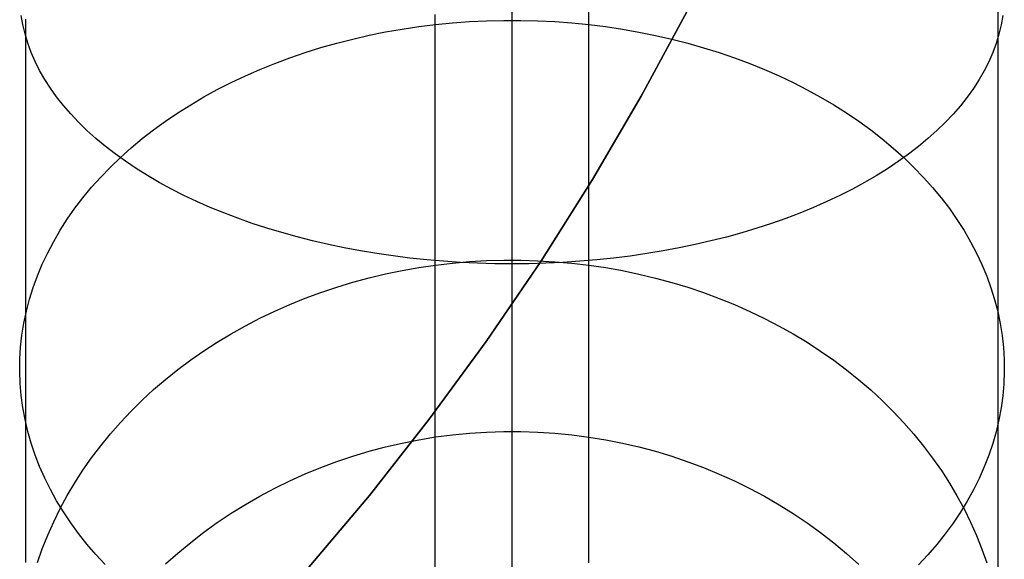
# Model space of a CAD drawing. Header units: millimetres. Extents: x 492 to 1282, y -834 to -234.
# Tile 69 of 93: x 1266.17 to 1282.17, y -818.24 to -809.48. Entities that reach past the tile are written whole.
import ezdxf

# ---------------------------------------------------------------- set-up
doc = ezdxf.new("R2010")
doc.units = ezdxf.units.MM
doc.layers.add('Volume$Layer 03', color=7, linetype='Continuous', true_color=0x000000)

msp = doc.modelspace()

# ---------------------------------------------------------------- linework, layer by layer
at = {"layer": 'Volume$Layer 03'}
for p, q in [((1282.076, -809.799, 5.181), (1282.076, -808.665, 4.466)), ((1275.423, -809.555, 16.718), (1275.423, -808.816, 16.003)), ((1274.174, -809.114, 6.225), (1274.174, -810.186, 6.955)), ((1266.225, -809.557, 5.443), (1266.199, -809.406, 5.675)), ((1272.926, -810.769, -2.011), (1272.926, -809.39, -2.756)), ((1276.273, -810.719, 392.5), (1277.019, -809.337, 392.5)), ((1277.019, -809.337, 390), (1276.273, -810.719, 390)), ((1277.019, -809.337, 391.25), (1276.273, -810.719, 391.25)), ((1266.261, -809.708, 5.213), (1266.225, -809.557, 5.443)), ((1266.272, -810.479, 8.716), (1266.272, -809.466, 7.975)), ((1272.66, -809.588, 16.685), (1272.934, -809.554, 16.718)), ((1272.934, -809.554, 16.718), (1273.209, -809.527, 16.745)), ((1273.209, -809.527, 16.745), (1273.485, -809.507, 16.766)), ((1273.485, -809.507, 16.766), (1273.762, -809.493, 16.779)), ((1273.762, -809.493, 16.779), (1274.04, -809.487, 16.786)), ((1274.04, -809.487, 16.786), (1274.317, -809.487, 16.786)), ((1274.317, -809.487, 16.786), (1274.595, -809.494, 16.779)), ((1274.595, -809.494, 16.779), (1274.872, -809.507, 16.765)), ((1274.872, -809.507, 16.765), (1275.148, -809.528, 16.745)), ((1275.148, -809.528, 16.745), (1275.423, -809.555, 16.718)), ((1275.423, -810.269, 17.457), (1275.423, -809.555, 16.718)), ((1275.423, -809.555, 16.718), (1275.696, -809.589, 16.684)), ((1282.123, -809.561, 5.437), (1282.087, -809.712, 5.207)), ((1282.15, -809.41, 5.669), (1282.123, -809.561, 5.437)), ((1266.306, -809.858, 4.984), (1266.261, -809.708, 5.213)), ((1271.588, -809.79, 16.483), (1271.852, -809.729, 16.543)), ((1271.852, -809.729, 16.543), (1272.119, -809.676, 16.597)), ((1272.119, -809.676, 16.597), (1272.388, -809.628, 16.644)), ((1272.388, -809.628, 16.644), (1272.66, -809.588, 16.685)), ((1275.696, -809.589, 16.684), (1275.968, -809.63, 16.643)), ((1275.968, -809.63, 16.643), (1276.238, -809.677, 16.595)), ((1276.238, -809.677, 16.595), (1276.505, -809.731, 16.542)), ((1282.087, -809.712, 5.207), (1282.041, -809.862, 4.978)), ((1266.361, -810.007, 4.756), (1266.306, -809.858, 4.984)), ((1271.069, -809.929, 16.343), (1271.326, -809.856, 16.416)), ((1271.326, -809.856, 16.416), (1271.588, -809.79, 16.483)), ((1276.505, -809.731, 16.542), (1276.769, -809.791, 16.481)), ((1276.769, -809.791, 16.481), (1277.03, -809.858, 16.414)), ((1277.03, -809.858, 16.414), (1277.288, -809.932, 16.341)), ((1282.041, -809.862, 4.978), (1281.986, -810.011, 4.75)), ((1282.076, -810.906, 5.935), (1282.076, -809.799, 5.181)), ((1266.426, -810.155, 4.53), (1266.361, -810.007, 4.756)), ((1270.565, -810.094, 16.178), (1270.815, -810.009, 16.264)), ((1270.815, -810.009, 16.264), (1271.069, -809.929, 16.343)), ((1277.288, -809.932, 16.341), (1277.542, -810.011, 16.261)), ((1277.542, -810.011, 16.261), (1277.791, -810.097, 16.176)), ((1281.986, -810.011, 4.75), (1281.922, -810.159, 4.524)), ((1266.499, -810.301, 4.306), (1266.426, -810.155, 4.53)), ((1270.078, -810.284, 15.989), (1270.319, -810.186, 16.087)), ((1270.319, -810.186, 16.087), (1270.565, -810.094, 16.178)), ((1274.174, -810.186, 6.955), (1274.174, -811.233, 7.721)), ((1277.791, -810.097, 16.176), (1278.037, -810.189, 16.084)), ((1278.037, -810.189, 16.084), (1278.278, -810.286, 15.986)), ((1281.922, -810.159, 4.524), (1281.848, -810.305, 4.3)), ((1266.582, -810.446, 4.084), (1266.499, -810.301, 4.306)), ((1269.842, -810.387, 15.886), (1270.078, -810.284, 15.989)), ((1275.423, -810.958, 18.219), (1275.423, -810.269, 17.457)), ((1278.278, -810.286, 15.986), (1278.514, -810.39, 15.882)), ((1281.848, -810.305, 4.3), (1281.764, -810.45, 4.078)), ((1266.272, -811.466, 9.491), (1266.272, -810.479, 8.716)), ((1266.674, -810.59, 3.865), (1266.582, -810.446, 4.084)), ((1269.386, -810.611, 15.662), (1269.611, -810.496, 15.776)), ((1269.611, -810.496, 15.776), (1269.842, -810.387, 15.886)), ((1278.514, -810.39, 15.882), (1278.744, -810.499, 15.773)), ((1278.744, -810.499, 15.773), (1278.969, -810.614, 15.658)), ((1281.764, -810.45, 4.078), (1281.672, -810.593, 3.859)), ((1266.775, -810.731, 3.648), (1266.674, -810.59, 3.865)), ((1269.166, -810.731, 15.541), (1269.386, -810.611, 15.662)), ((1278.969, -810.614, 15.658), (1279.189, -810.735, 15.538)), ((1281.672, -810.593, 3.859), (1281.571, -810.735, 3.642)), ((1266.885, -810.871, 3.435), (1266.775, -810.731, 3.648)), ((1268.953, -810.857, 15.416), (1269.166, -810.731, 15.541)), ((1272.926, -812.122, -1.22), (1272.926, -810.769, -2.011)), ((1275.48, -812.075, 392.5), (1276.273, -810.719, 392.5)), ((1276.273, -810.719, 390), (1275.48, -812.075, 390)), ((1276.273, -810.719, 391.25), (1275.48, -812.075, 391.25)), ((1279.189, -810.735, 15.538), (1279.402, -810.86, 15.412)), ((1281.571, -810.735, 3.642), (1281.46, -810.874, 3.429)), ((1267.004, -811.008, 3.225), (1266.885, -810.871, 3.435)), ((1267.132, -811.143, 3.018), (1267.004, -811.008, 3.225)), ((1268.545, -811.123, 15.149), (1268.746, -810.988, 15.285)), ((1268.746, -810.988, 15.285), (1268.953, -810.857, 15.416)), ((1275.423, -811.62, 19.006), (1275.423, -810.958, 18.219)), ((1279.402, -810.86, 15.412), (1279.609, -810.991, 15.281)), ((1279.609, -810.991, 15.281), (1279.81, -811.127, 15.145)), ((1281.46, -810.874, 3.429), (1281.341, -811.012, 3.219)), ((1282.076, -811.988, 6.727), (1282.076, -810.906, 5.935)), ((1267.268, -811.275, 2.815), (1267.132, -811.143, 3.018)), ((1268.351, -811.264, 15.009), (1268.545, -811.123, 15.149)), ((1279.81, -811.127, 15.145), (1280.003, -811.268, 15.005)), ((1281.214, -811.147, 3.013), (1281.078, -811.279, 2.81)), ((1281.341, -811.012, 3.219), (1281.214, -811.147, 3.013)), ((1267.412, -811.405, 2.617), (1267.268, -811.275, 2.815)), ((1268.164, -811.409, 14.863), (1268.351, -811.264, 15.009)), ((1274.174, -811.233, 7.721), (1274.174, -812.254, 8.523)), ((1280.003, -811.268, 15.005), (1280.19, -811.413, 14.859)), ((1281.078, -811.279, 2.81), (1280.933, -811.409, 2.612)), ((1266.272, -812.426, 10.3), (1266.272, -811.466, 9.491)), ((1267.564, -811.532, 2.422), (1267.412, -811.405, 2.617)), ((1267.985, -811.559, 14.714), (1268.164, -811.409, 14.863)), ((1280.19, -811.413, 14.859), (1280.369, -811.563, 14.709)), ((1280.933, -811.409, 2.612), (1280.78, -811.536, 2.417)), ((1267.725, -811.656, 2.233), (1267.564, -811.532, 2.422)), ((1267.812, -811.713, 14.56), (1267.985, -811.559, 14.714)), ((1275.423, -812.255, 19.814), (1275.423, -811.62, 19.006)), ((1280.369, -811.563, 14.709), (1280.541, -811.717, 14.555)), ((1280.78, -811.536, 2.417), (1280.62, -811.66, 2.228)), ((1267.648, -811.871, 14.401), (1267.812, -811.713, 14.56)), ((1267.893, -811.777, 2.048), (1267.725, -811.656, 2.233)), ((1268.069, -811.895, 1.868), (1267.893, -811.777, 2.048)), ((1280.451, -811.781, 2.043), (1280.276, -811.898, 1.863)), ((1280.62, -811.66, 2.228), (1280.451, -811.781, 2.043)), ((1280.541, -811.717, 14.555), (1280.706, -811.876, 14.397)), ((1267.491, -812.033, 14.239), (1267.648, -811.871, 14.401)), ((1268.252, -812.009, 1.693), (1268.069, -811.895, 1.868)), ((1280.276, -811.898, 1.863), (1280.092, -812.012, 1.688)), ((1280.706, -811.876, 14.397), (1280.862, -812.038, 14.235)), ((1267.343, -812.199, 14.073), (1267.491, -812.033, 14.239)), ((1268.442, -812.12, 1.524), (1268.252, -812.009, 1.693)), ((1268.639, -812.227, 1.36), (1268.442, -812.12, 1.524)), ((1272.926, -813.447, -0.382), (1272.926, -812.122, -1.22)), ((1274.641, -813.403, 392.5), (1275.48, -812.075, 392.5)), ((1275.48, -812.075, 390), (1274.641, -813.403, 390)), ((1275.48, -812.075, 391.25), (1274.641, -813.403, 391.25)), ((1279.902, -812.123, 1.519), (1279.705, -812.23, 1.356)), ((1280.092, -812.012, 1.688), (1279.902, -812.123, 1.519)), ((1280.862, -812.038, 14.235), (1281.01, -812.204, 14.069)), ((1282.076, -813.042, 7.555), (1282.076, -811.988, 6.727)), ((1267.202, -812.369, 13.904), (1267.343, -812.199, 14.073)), ((1268.843, -812.33, 1.202), (1268.639, -812.227, 1.36)), ((1274.174, -812.254, 8.523), (1274.174, -813.246, 9.359)), ((1275.423, -812.862, 20.643), (1275.423, -812.255, 19.814)), ((1279.705, -812.23, 1.356), (1279.501, -812.333, 1.198)), ((1281.01, -812.204, 14.069), (1281.15, -812.373, 13.899)), ((1266.272, -813.357, 11.14), (1266.272, -812.426, 10.3)), ((1267.07, -812.541, 13.731), (1267.202, -812.369, 13.904)), ((1269.053, -812.43, 1.05), (1268.843, -812.33, 1.202)), ((1269.269, -812.525, 0.905), (1269.053, -812.43, 1.05)), ((1279.29, -812.432, 1.046), (1279.074, -812.527, 0.901)), ((1279.501, -812.333, 1.198), (1279.29, -812.432, 1.046)), ((1281.15, -812.373, 13.899), (1281.282, -812.546, 13.726)), ((1266.947, -812.717, 13.555), (1267.07, -812.541, 13.731)), ((1269.492, -812.616, 0.765), (1269.269, -812.525, 0.905)), ((1279.074, -812.527, 0.901), (1278.851, -812.618, 0.762)), ((1281.282, -812.546, 13.726), (1281.405, -812.722, 13.55)), ((1266.832, -812.896, 13.376), (1266.947, -812.717, 13.555)), ((1269.72, -812.703, 0.632), (1269.492, -812.616, 0.765)), ((1269.953, -812.785, 0.506), (1269.72, -812.703, 0.632)), ((1278.623, -812.705, 0.629), (1278.39, -812.787, 0.503)), ((1278.851, -812.618, 0.762), (1278.623, -812.705, 0.629)), ((1281.405, -812.722, 13.55), (1281.52, -812.901, 13.371)), ((1266.727, -813.078, 13.195), (1266.832, -812.896, 13.376)), ((1270.191, -812.863, 0.387), (1269.953, -812.785, 0.506)), ((1270.435, -812.936, 0.275), (1270.191, -812.863, 0.387)), ((1275.423, -813.44, 21.493), (1275.423, -812.862, 20.643)), ((1278.151, -812.865, 0.384), (1277.908, -812.938, 0.272)), ((1278.39, -812.787, 0.503), (1278.151, -812.865, 0.384)), ((1281.52, -812.901, 13.371), (1281.625, -813.083, 13.19)), ((1266.63, -813.262, 13.011), (1266.727, -813.078, 13.195)), ((1270.682, -813.005, 0.17), (1270.435, -812.936, 0.275)), ((1270.934, -813.069, 0.072), (1270.682, -813.005, 0.17)), ((1271.19, -813.128, -0.018), (1270.934, -813.069, 0.072)), ((1277.408, -813.071, 0.07), (1277.152, -813.13, -0.021)), ((1277.66, -813.007, 0.167), (1277.408, -813.071, 0.07)), ((1277.908, -812.938, 0.272), (1277.66, -813.007, 0.167)), ((1281.625, -813.083, 13.19), (1281.722, -813.267, 13.006)), ((1282.076, -814.067, 8.418), (1282.076, -813.042, 7.555)), ((1271.449, -813.182, -0.101), (1271.19, -813.128, -0.018)), ((1271.712, -813.232, -0.177), (1271.449, -813.182, -0.101)), ((1271.978, -813.276, -0.244), (1271.712, -813.232, -0.177)), ((1274.174, -813.246, 9.359), (1274.174, -814.209, 10.228)), ((1276.63, -813.233, -0.179), (1276.364, -813.277, -0.246)), ((1276.893, -813.184, -0.103), (1276.63, -813.233, -0.179)), ((1277.152, -813.13, -0.021), (1276.893, -813.184, -0.103)), ((1266.272, -814.26, 12.013), (1266.272, -813.357, 11.14)), ((1266.542, -813.448, 12.825), (1266.63, -813.262, 13.011)), ((1272.246, -813.315, -0.304), (1271.978, -813.276, -0.244)), ((1272.517, -813.349, -0.356), (1272.246, -813.315, -0.304)), ((1272.789, -813.378, -0.401), (1272.517, -813.349, -0.356)), ((1273.064, -813.402, -0.437), (1272.789, -813.378, -0.401)), ((1273.339, -813.42, -0.465), (1273.064, -813.402, -0.437)), ((1273.209, -813.431, 21.552), (1273.485, -813.407, 21.567)), ((1273.485, -813.407, 21.567), (1273.762, -813.391, 21.578)), ((1273.757, -814.702, 392.5), (1274.641, -813.403, 392.5)), ((1274.641, -813.403, 390), (1273.757, -814.702, 390)), ((1274.641, -813.403, 391.25), (1273.757, -814.702, 391.25)), ((1273.762, -813.391, 21.578), (1274.04, -813.383, 21.583)), ((1274.04, -813.383, 21.583), (1274.318, -813.383, 21.583)), ((1274.318, -813.383, 21.583), (1274.595, -813.392, 21.578)), ((1274.595, -813.392, 21.578), (1274.872, -813.408, 21.567)), ((1274.872, -813.408, 21.567), (1275.148, -813.432, 21.551)), ((1275.278, -813.402, -0.438), (1275.002, -813.421, -0.466)), ((1275.552, -813.379, -0.402), (1275.278, -813.402, -0.438)), ((1275.825, -813.35, -0.358), (1275.552, -813.379, -0.402)), ((1276.096, -813.316, -0.306), (1275.825, -813.35, -0.358)), ((1276.364, -813.277, -0.246), (1276.096, -813.316, -0.306)), ((1281.722, -813.267, 13.006), (1281.809, -813.453, 12.819)), ((1266.463, -813.636, 12.636), (1266.542, -813.448, 12.825)), ((1272.119, -813.607, 21.437), (1272.389, -813.551, 21.473)), ((1272.389, -813.551, 21.473), (1272.66, -813.503, 21.505)), ((1272.66, -813.503, 21.505), (1272.934, -813.463, 21.531)), ((1272.926, -814.743, 0.499), (1272.926, -813.447, -0.382)), ((1272.934, -813.463, 21.531), (1273.209, -813.431, 21.552)), ((1273.616, -813.433, -0.485), (1273.339, -813.42, -0.465)), ((1273.893, -813.441, -0.498), (1273.616, -813.433, -0.485)), ((1274.171, -813.444, -0.502), (1273.893, -813.441, -0.498)), ((1274.448, -813.442, -0.498), (1274.171, -813.444, -0.502)), ((1274.726, -813.434, -0.486), (1274.448, -813.442, -0.498)), ((1275.002, -813.421, -0.466), (1274.726, -813.434, -0.486)), ((1275.148, -813.432, 21.551), (1275.423, -813.464, 21.53)), ((1275.423, -813.989, 22.362), (1275.423, -813.44, 21.493)), ((1275.423, -813.464, 21.53), (1275.697, -813.505, 21.504)), ((1275.697, -813.505, 21.504), (1275.968, -813.553, 21.472)), ((1275.968, -813.553, 21.472), (1276.238, -813.609, 21.436)), ((1281.809, -813.453, 12.819), (1281.888, -813.642, 12.631)), ((1266.394, -813.826, 12.446), (1266.463, -813.636, 12.636)), ((1271.588, -813.742, 21.349), (1271.852, -813.671, 21.395)), ((1271.852, -813.671, 21.395), (1272.119, -813.607, 21.437)), ((1276.238, -813.609, 21.436), (1276.505, -813.673, 21.394)), ((1276.505, -813.673, 21.394), (1276.769, -813.744, 21.347)), ((1281.888, -813.642, 12.631), (1281.957, -813.832, 12.441)), ((1266.334, -814.018, 12.254), (1266.394, -813.826, 12.446)), ((1271.069, -813.907, 21.24), (1271.327, -813.821, 21.297)), ((1271.327, -813.821, 21.297), (1271.588, -813.742, 21.349)), ((1276.769, -813.744, 21.347), (1277.03, -813.823, 21.295)), ((1277.03, -813.823, 21.295), (1277.288, -813.91, 21.239)), ((1281.957, -813.832, 12.441), (1282.016, -814.024, 12.249)), ((1266.284, -814.211, 12.061), (1266.334, -814.018, 12.254)), ((1270.565, -814.103, 21.113), (1270.815, -814.001, 21.179)), ((1270.815, -814.001, 21.179), (1271.069, -813.907, 21.24)), ((1275.423, -814.508, 23.249), (1275.423, -813.989, 22.362)), ((1277.288, -813.91, 21.239), (1277.542, -814.004, 21.177)), ((1277.542, -814.004, 21.177), (1277.792, -814.106, 21.111)), ((1282.016, -814.024, 12.249), (1282.067, -814.217, 12.056)), ((1270.319, -814.211, 21.042), (1270.565, -814.103, 21.113)), ((1277.792, -814.106, 21.111), (1278.037, -814.215, 21.04)), ((1282.076, -815.062, 9.316), (1282.076, -814.067, 8.418)), ((1266.243, -814.405, 11.867), (1266.284, -814.211, 12.061)), ((1266.272, -815.132, 12.915), (1266.272, -814.26, 12.013)), ((1269.842, -814.449, 20.886), (1270.078, -814.327, 20.966)), ((1270.078, -814.327, 20.966), (1270.319, -814.211, 21.042)), ((1274.174, -814.209, 10.228), (1274.174, -815.143, 11.13)), ((1278.037, -814.215, 21.04), (1278.278, -814.33, 20.964)), ((1278.278, -814.33, 20.964), (1278.514, -814.453, 20.884)), ((1282.067, -814.217, 12.056), (1282.107, -814.411, 11.862)), ((1266.211, -814.601, 11.672), (1266.243, -814.405, 11.867)), ((1269.611, -814.578, 20.802), (1269.842, -814.449, 20.886)), ((1275.423, -814.996, 24.153), (1275.423, -814.508, 23.249)), ((1278.514, -814.453, 20.884), (1278.744, -814.582, 20.799)), ((1282.107, -814.411, 11.862), (1282.138, -814.606, 11.666)), ((1266.189, -814.796, 11.476), (1266.211, -814.601, 11.672)), ((1269.386, -814.714, 20.713), (1269.611, -814.578, 20.802)), ((1278.744, -814.582, 20.799), (1278.97, -814.718, 20.71)), ((1282.138, -814.606, 11.666), (1282.16, -814.802, 11.471)), ((1266.177, -814.993, 11.28), (1266.189, -814.796, 11.476)), ((1269.167, -814.857, 20.62), (1269.386, -814.714, 20.713)), ((1272.829, -815.969, 392.5), (1273.757, -814.702, 392.5)), ((1273.757, -814.702, 390), (1272.829, -815.969, 390)), ((1273.757, -814.702, 391.25), (1272.829, -815.969, 391.25)), ((1272.926, -816.008, 1.425), (1272.926, -814.743, 0.499)), ((1278.97, -814.718, 20.71), (1279.189, -814.861, 20.617)), ((1282.16, -814.802, 11.471), (1282.172, -814.998, 11.274)), ((1266.175, -815.189, 11.084), (1266.177, -814.993, 11.28)), ((1268.746, -815.16, 20.422), (1268.953, -815.005, 20.523)), ((1268.953, -815.005, 20.523), (1269.167, -814.857, 20.62)), ((1275.423, -815.453, 25.073), (1275.423, -814.996, 24.153)), ((1279.189, -814.861, 20.617), (1279.402, -815.01, 20.52)), ((1282.172, -814.998, 11.274), (1282.174, -815.194, 11.078)), ((1266.272, -815.972, 13.847), (1266.272, -815.132, 12.915)), ((1268.545, -815.321, 20.317), (1268.746, -815.16, 20.422)), ((1274.174, -815.143, 11.13), (1274.174, -816.044, 12.063)), ((1279.402, -815.01, 20.52), (1279.609, -815.165, 20.418)), ((1279.609, -815.165, 20.418), (1279.81, -815.326, 20.313)), ((1282.076, -816.026, 10.247), (1282.076, -815.062, 9.316)), ((1266.182, -815.385, 10.887), (1266.175, -815.189, 11.084)), ((1268.351, -815.487, 20.208), (1268.545, -815.321, 20.317)), ((1279.81, -815.326, 20.313), (1280.003, -815.492, 20.204)), ((1282.174, -815.194, 11.078), (1282.167, -815.391, 10.882)), ((1266.199, -815.581, 10.691), (1266.182, -815.385, 10.887)), ((1268.164, -815.659, 20.095), (1268.351, -815.487, 20.208)), ((1275.423, -815.879, 26.009), (1275.423, -815.453, 25.073)), ((1282.167, -815.391, 10.882), (1282.15, -815.587, 10.686)), ((1266.225, -815.777, 10.496), (1266.199, -815.581, 10.691)), ((1280.003, -815.492, 20.204), (1280.19, -815.664, 20.092)), ((1282.15, -815.587, 10.686), (1282.123, -815.782, 10.49)), ((1266.261, -815.971, 10.301), (1266.225, -815.777, 10.496)), ((1267.985, -815.836, 19.979), (1268.164, -815.659, 20.095)), ((1280.19, -815.664, 20.092), (1280.369, -815.842, 19.976)), ((1282.123, -815.782, 10.49), (1282.087, -815.977, 10.296)), ((1267.813, -816.019, 19.86), (1267.985, -815.836, 19.979)), ((1275.423, -816.272, 26.958), (1275.423, -815.879, 26.009)), ((1280.369, -815.842, 19.976), (1280.541, -816.024, 19.857)), ((1266.306, -816.165, 10.107), (1266.261, -815.971, 10.301)), ((1266.272, -816.781, 14.806), (1266.272, -815.972, 13.847)), ((1267.648, -816.206, 19.738), (1267.813, -816.019, 19.86)), ((1271.859, -817.204, 392.5), (1272.829, -815.969, 392.5)), ((1272.829, -815.969, 390), (1271.859, -817.204, 390)), ((1272.829, -815.969, 391.25), (1271.859, -817.204, 391.25)), ((1272.926, -817.241, 2.393), (1272.926, -816.008, 1.425)), ((1274.174, -816.044, 12.063), (1274.174, -816.914, 13.026)), ((1280.541, -816.024, 19.857), (1280.706, -816.211, 19.734)), ((1282.087, -815.977, 10.296), (1282.041, -816.171, 10.102)), ((1282.076, -816.957, 11.211), (1282.076, -816.026, 10.247)), ((1266.361, -816.358, 9.915), (1266.306, -816.165, 10.107)), ((1267.491, -816.398, 19.612), (1267.648, -816.206, 19.738)), ((1272.661, -816.301, 26.904), (1272.934, -816.256, 26.921)), ((1272.934, -816.256, 26.921), (1273.209, -816.221, 26.936)), ((1273.209, -816.221, 26.936), (1273.485, -816.194, 26.946)), ((1273.485, -816.194, 26.946), (1273.762, -816.176, 26.953)), ((1273.762, -816.176, 26.953), (1274.04, -816.168, 26.957)), ((1274.04, -816.168, 26.957), (1274.318, -816.168, 26.957)), ((1274.318, -816.168, 26.957), (1274.595, -816.177, 26.953)), ((1274.595, -816.177, 26.953), (1274.872, -816.195, 26.946)), ((1274.872, -816.195, 26.946), (1275.148, -816.222, 26.935)), ((1275.148, -816.222, 26.935), (1275.423, -816.258, 26.921)), ((1275.423, -816.258, 26.921), (1275.697, -816.303, 26.903)), ((1275.423, -816.633, 27.921), (1275.423, -816.272, 26.958)), ((1280.706, -816.211, 19.734), (1280.862, -816.404, 19.609)), ((1282.041, -816.171, 10.102), (1281.986, -816.363, 9.91)), ((1266.426, -816.549, 9.724), (1266.361, -816.358, 9.915)), ((1267.343, -816.594, 19.484), (1267.491, -816.398, 19.612)), ((1271.852, -816.487, 26.83), (1272.119, -816.416, 26.858)), ((1272.119, -816.416, 26.858), (1272.389, -816.354, 26.883)), ((1272.389, -816.354, 26.883), (1272.661, -816.301, 26.904)), ((1275.697, -816.303, 26.903), (1275.969, -816.356, 26.882)), ((1275.969, -816.356, 26.882), (1276.238, -816.418, 26.857)), ((1276.238, -816.418, 26.857), (1276.505, -816.489, 26.829)), ((1280.862, -816.404, 19.609), (1281.01, -816.6, 19.48)), ((1281.986, -816.363, 9.91), (1281.921, -816.554, 9.719)), ((1266.499, -816.738, 9.535), (1266.426, -816.549, 9.724)), ((1267.203, -816.795, 19.353), (1267.343, -816.594, 19.484)), ((1271.327, -816.654, 26.764), (1271.588, -816.566, 26.799)), ((1271.588, -816.566, 26.799), (1271.852, -816.487, 26.83)), ((1276.505, -816.489, 26.829), (1276.769, -816.569, 26.798)), ((1276.769, -816.569, 26.798), (1277.03, -816.657, 26.763)), ((1281.01, -816.6, 19.48), (1281.151, -816.801, 19.349)), ((1281.921, -816.554, 9.719), (1281.848, -816.743, 9.529)), ((1266.582, -816.925, 9.347), (1266.499, -816.738, 9.535)), ((1270.815, -816.854, 26.685), (1271.069, -816.75, 26.726)), ((1271.069, -816.75, 26.726), (1271.327, -816.654, 26.764)), ((1275.423, -816.96, 28.895), (1275.423, -816.633, 27.921)), ((1277.03, -816.657, 26.763), (1277.288, -816.753, 26.725)), ((1277.288, -816.753, 26.725), (1277.542, -816.858, 26.683)), ((1281.848, -816.743, 9.529), (1281.764, -816.931, 9.342)), ((1266.272, -817.556, 15.793), (1266.272, -816.781, 14.806)), ((1266.674, -817.111, 9.162), (1266.582, -816.925, 9.347)), ((1267.071, -816.999, 19.219), (1267.203, -816.795, 19.353)), ((1270.565, -816.967, 26.64), (1270.815, -816.854, 26.685)), ((1274.174, -816.914, 13.026), (1274.174, -817.75, 14.019)), ((1277.542, -816.858, 26.683), (1277.792, -816.97, 26.639)), ((1281.151, -816.801, 19.349), (1281.282, -817.005, 19.215)), ((1266.947, -817.207, 19.083), (1267.071, -816.999, 19.219)), ((1270.078, -817.215, 26.542), (1270.319, -817.087, 26.593)), ((1270.319, -817.087, 26.593), (1270.565, -816.967, 26.64)), ((1275.423, -817.254, 29.88), (1275.423, -816.96, 28.895)), ((1277.792, -816.97, 26.639), (1278.037, -817.091, 26.591)), ((1281.282, -817.005, 19.215), (1281.405, -817.214, 19.079)), ((1281.764, -816.931, 9.342), (1281.672, -817.116, 9.157)), ((1282.076, -817.855, 12.206), (1282.076, -816.957, 11.211)), ((1266.775, -817.293, 8.979), (1266.674, -817.111, 9.162)), ((1266.832, -817.419, 18.945), (1266.947, -817.207, 19.083)), ((1269.842, -817.351, 26.488), (1270.078, -817.215, 26.542)), ((1270.847, -818.406, 392.5), (1271.859, -817.204, 392.5)), ((1271.859, -817.204, 390), (1270.847, -818.406, 390)), ((1271.859, -817.204, 391.25), (1270.847, -818.406, 391.25)), ((1272.926, -818.439, 3.403), (1272.926, -817.241, 2.393)), ((1278.037, -817.091, 26.591), (1278.278, -817.22, 26.54)), ((1278.278, -817.22, 26.54), (1278.514, -817.356, 26.486)), ((1281.405, -817.214, 19.079), (1281.52, -817.425, 18.94)), ((1281.672, -817.116, 9.157), (1281.571, -817.299, 8.974)), ((1266.885, -817.474, 8.799), (1266.775, -817.293, 8.979)), ((1269.612, -817.495, 26.431), (1269.842, -817.351, 26.488)), ((1275.423, -817.515, 30.874), (1275.423, -817.254, 29.88)), ((1278.514, -817.356, 26.486), (1278.745, -817.5, 26.429)), ((1281.571, -817.299, 8.974), (1281.46, -817.479, 8.794)), ((1266.272, -818.297, 16.806), (1266.272, -817.556, 15.793)), ((1266.727, -817.634, 18.804), (1266.832, -817.419, 18.945)), ((1267.004, -817.651, 8.621), (1266.885, -817.474, 8.799)), ((1269.386, -817.646, 26.371), (1269.612, -817.495, 26.431)), ((1275.423, -817.741, 31.876), (1275.423, -817.515, 30.874)), ((1278.745, -817.5, 26.429), (1278.97, -817.651, 26.369)), ((1281.46, -817.479, 8.794), (1281.341, -817.656, 8.616)), ((1281.52, -817.425, 18.94), (1281.625, -817.64, 18.8)), ((1266.63, -817.852, 18.662), (1266.727, -817.634, 18.804)), ((1267.132, -817.826, 8.447), (1267.004, -817.651, 8.621)), ((1269.167, -817.804, 26.309), (1269.386, -817.646, 26.371)), ((1278.97, -817.651, 26.369), (1279.189, -817.809, 26.307)), ((1281.341, -817.656, 8.616), (1281.214, -817.831, 8.442)), ((1281.625, -817.64, 18.8), (1281.722, -817.858, 18.657)), ((1266.542, -818.072, 18.518), (1266.63, -817.852, 18.662)), ((1267.268, -817.997, 8.276), (1267.132, -817.826, 8.447)), ((1268.953, -817.969, 26.243), (1269.167, -817.804, 26.309)), ((1274.174, -817.75, 14.019), (1274.174, -818.551, 15.039)), ((1275.424, -817.933, 32.886), (1275.423, -817.741, 31.876)), ((1279.189, -817.809, 26.307), (1279.402, -817.975, 26.241)), ((1281.214, -817.831, 8.442), (1281.077, -818.002, 8.271)), ((1281.722, -817.858, 18.657), (1281.81, -818.079, 18.513)), ((1282.076, -818.718, 13.231), (1282.076, -817.855, 12.206)), ((1267.412, -818.165, 8.108), (1267.268, -817.997, 8.276)), ((1268.746, -818.141, 26.175), (1268.953, -817.969, 26.243)), ((1275.424, -818.09, 33.902), (1275.424, -817.933, 32.886)), ((1279.402, -817.975, 26.241), (1279.609, -818.147, 26.173)), ((1281.077, -818.002, 8.271), (1280.933, -818.169, 8.103)), ((1266.463, -818.295, 18.372), (1266.542, -818.072, 18.518)), ((1267.564, -818.329, 7.944), (1267.412, -818.165, 8.108)), ((1268.545, -818.319, 26.105), (1268.746, -818.141, 26.175)), ((1275.424, -818.213, 34.922), (1275.424, -818.09, 33.902)), ((1279.609, -818.147, 26.173), (1279.81, -818.325, 26.102)), ((1280.933, -818.169, 8.103), (1280.78, -818.333, 7.939)), ((1281.81, -818.079, 18.513), (1281.888, -818.302, 18.367)), ((1275.424, -818.3, 35.946), (1275.424, -818.213, 34.922))]:
    msp.add_line(p, q, dxfattribs=at)

doc.saveas('drawing.dxf')
